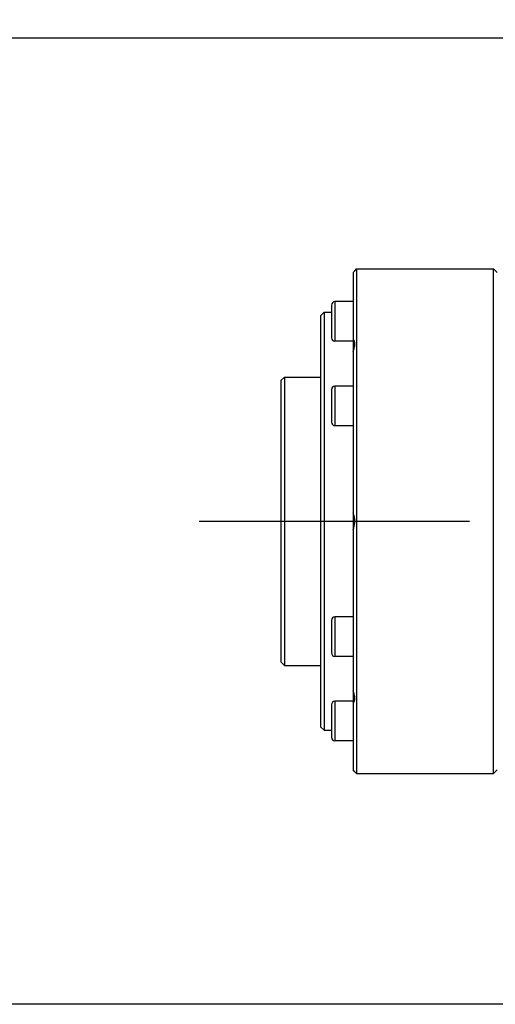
# Model space of a CAD drawing. Header units: millimetres. Extents: x 5828 to 6704, y 123 to 421.
# Tile 21 of 145: x 6394 to 6397, y 206 to 213. Entities that reach past the tile are written whole.
import ezdxf
from ezdxf import colors
from ezdxf.entities.mleader import LeaderData, LeaderLine
from ezdxf.math import Vec2, Vec3

# ---------------------------------------------------------------- set-up
doc = ezdxf.new("R2010")
doc.units = ezdxf.units.MM
doc.linetypes.add('CENTER', pattern=[0.6, 0.375, -0.075, 0.075, -0.075])
for name, color, linetype in [('中心线', 7, 'Continuous'), ('外形图', 7, 'Continuous'), ('多重引线', 7, 'Continuous'), ('尺寸标注', 7, 'Continuous')]:
    doc.layers.add(name, color=color, linetype=linetype)
doc.styles.add('微软雅黑', font='msyh.ttc', dxfattribs={"height": 1.5})
doc.dimstyles.new('尺寸标注_1_20比例', dxfattribs={"dimtxt": 1.5, "dimasz": 1.25, "dimexe": 0.5, "dimexo": 0.4, "dimgap": 0.5, "dimtad": 1, "dimdec": 1, "dimlfac": 20, "dimdsep": 46, "dimtxsty": '微软雅黑', "dimcen": 0.09, "dimadec": 0, "dimazin": 0, "dimtp": 0.01, "dimtm": 0.01, "dimtfac": 1, "dimtdec": 1, "dimtofl": 0, "dimtmove": 0, "dimatfit": 3, "dimfxl": 1, "dimtolj": 1, "dimarcsym": 0})

# ---------------------------------------------------------------- blocks, each defined once
blk = doc.blocks.new('*D1115')
at = {"layer": 'Defpoints', "color": 0}
for p in [(6401.6767, 212.5365), (6392.9512, 205.8365), (6401.6767, 205.8365)]:
    blk.add_point(p, dxfattribs=at)
at = {"layer": '尺寸标注', "color": 0, "lineweight": -2}
for p, q in [((6401.2767, 212.5365), (6392.4512, 212.5365)), ((6392.9512, 211.2865), (6392.9512, 207.0865)), ((6401.2767, 205.8365), (6392.4512, 205.8365))]:
    blk.add_line(p, q, dxfattribs=at)
at = {"layer": '尺寸标注', "color": 0}
for points in [[(6393.1595, 211.2865), (6392.7428, 211.2865), (6392.9512, 212.5365)], [(6392.7428, 207.0865), (6393.1595, 207.0865), (6392.9512, 205.8365)]]:
    blk.add_solid(points, dxfattribs=at)
at = {"layer": '尺寸标注', "color": 0, "insert": (6391.6721, 209.1865), "char_height": 1.5, "attachment_point": 5, "rotation": 90, "style": '微软雅黑'}
blk.add_mtext('\\A1;134', dxfattribs=at)

msp = doc.modelspace()

# ---------------------------------------------------------------- linework, layer by layer
at = {"layer": '中心线', "linetype": 'CENTER', "ltscale": 5}
msp.add_line((6395.1097, 209.1865), (6433.2693, 209.1865), dxfattribs=at)
at = {"layer": '外形图', "color": 7, "linetype": 'Continuous'}
for p, q in [((6396.1892, 210.924), (6396.2017, 210.9365)), ((6396.2017, 210.9365), (6396.2017, 207.4365)), ((6396.2017, 210.9365), (6397.1517, 210.9365)), ((6397.1517, 207.4365), (6397.1517, 210.9365)), ((6397.1767, 210.9115), (6397.1517, 210.9365)), ((6396.1767, 210.9105), (6396.1892, 210.924)), ((6396.1767, 210.9105), (6396.1767, 210.4476)), ((6396.0267, 210.6846), (6396.0267, 210.4596)), ((6396.0517, 210.7096), (6396.0517, 210.4346)), ((6396.1767, 210.7096), (6396.0517, 210.7096)), ((6395.9517, 210.6115), (6395.9767, 210.6365)), ((6395.9517, 210.6115), (6395.9517, 207.7615)), ((6395.9767, 210.6365), (6395.9767, 207.7365)), ((6395.9767, 210.6365), (6396.0267, 210.6365)), ((6396.1767, 210.4346), (6396.0517, 210.4346)), ((6396.1767, 210.4446), (6396.1767, 207.9283)), ((6395.6767, 210.1615), (6395.7017, 210.1865)), ((6395.7017, 210.1865), (6395.7017, 208.1865)), ((6395.7017, 210.1865), (6395.9517, 210.1865)), ((6395.6767, 210.1615), (6395.6767, 208.2115)), ((6396.0517, 210.124), (6396.0517, 209.849)), ((6396.1767, 210.124), (6396.0517, 210.124)), ((6396.0267, 210.099), (6396.0267, 209.874)), ((6396.1767, 209.849), (6396.0517, 209.849)), ((6396.0267, 208.499), (6396.0267, 208.274)), ((6396.0517, 208.524), (6396.0517, 208.249)), ((6396.1767, 208.524), (6396.0517, 208.524)), ((6395.6767, 208.2115), (6395.7017, 208.1865)), ((6396.1767, 208.249), (6396.0517, 208.249)), ((6395.7017, 208.1865), (6395.9517, 208.1865)), ((6396.0517, 207.9384), (6396.0517, 207.6634)), ((6396.1767, 207.9384), (6396.0517, 207.9384)), ((6396.1767, 207.9254), (6396.1767, 207.4625)), ((6396.0267, 207.9134), (6396.0267, 207.6884)), ((6395.9517, 207.7615), (6395.9767, 207.7365)), ((6395.9767, 207.7365), (6396.0267, 207.7365)), ((6396.1767, 207.6634), (6396.0517, 207.6634)), ((6396.1892, 207.449), (6396.1767, 207.4625)), ((6396.1892, 207.449), (6396.2017, 207.4365)), ((6397.1767, 207.4615), (6397.1517, 207.4365)), ((6396.2017, 207.4365), (6397.1517, 207.4365))]:
    msp.add_line(p, q, dxfattribs=at)
for centre, start, end in [((6396.0517, 210.6846), 90, 180), ((6396.0517, 210.4596), 180, 270), ((6396.0517, 210.099), 90, 180), ((6396.0517, 209.874), 180, 270), ((6396.0517, 208.499), 90, 180), ((6396.0517, 208.274), 180, 270), ((6396.0517, 207.9134), 90, 180), ((6396.0517, 207.6884), 180, 270)]:
    msp.add_arc(centre, 0.025, start, end, dxfattribs=at)
for points, knots in [([(6396.1892, 210.4151), (6396.1892, 210.4217), (6396.1878, 210.4338), (6396.1808, 210.4442), (6396.1767, 210.4476)], [0, 0, 0, 0, 0.552624, 1, 1, 1, 1]), ([(6396.1767, 210.3635), (6396.1804, 210.3723), (6396.1864, 210.3891), (6396.1892, 210.4069), (6396.1892, 210.4151)], [0, 0, 0, 0, 0.536932, 1, 1, 1, 1]), ([(6396.1892, 209.1865), (6396.1892, 209.1917), (6396.1882, 209.212), (6396.1828, 209.2321), (6396.1767, 209.2459)], [0, 0, 0, 0, 0.25799, 1, 1, 1, 1]), ([(6396.1767, 209.1271), (6396.1787, 209.1316), (6396.186, 209.1505), (6396.1892, 209.1711), (6396.1892, 209.1865)], [0, 0, 0, 0, 0.241088, 1, 1, 1, 1]), ([(6396.1892, 207.9579), (6396.1892, 207.9661), (6396.1864, 207.9839), (6396.1804, 208.0007), (6396.1767, 208.0095)], [0, 0, 0, 0, 0.463078, 1, 1, 1, 1]), ([(6396.1767, 207.9254), (6396.1808, 207.9288), (6396.1878, 207.9392), (6396.1892, 207.9513), (6396.1892, 207.9579)], [0, 0, 0, 0, 0.447379, 1, 1, 1, 1])]:
    msp.add_open_spline(points, degree=3, knots=knots, dxfattribs=at)

# ---------------------------------------------------------------- dimensions: what is measured, and where the dimension line sits
at = {"layer": '尺寸标注'}
dim = msp.add_linear_dim(base=(6392.9512, 205.8365), p1=(6401.6767, 212.5365), p2=(6401.6767, 205.8365), angle=90, dimstyle='尺寸标注_1_20比例', dxfattribs=at)
dim.commit()
dim.dimension.update_dxf_attribs({"geometry": '*D1115', "text_midpoint": (6391.6721, 209.1865)})

# ---------------------------------------------------------------- leaders
at = {"layer": '多重引线'}
ml = msp.add_multileader_mtext('Standard', dxfattribs=at)
ml.set_content('2×M4 depth8', style='微软雅黑')
ml.set_leader_properties()
ml.build(insert=Vec2(0, 0))
ml.multileader.update_dxf_attribs({"text_left_attachment_type": 5, "text_right_attachment_type": 5, "dogleg_length": 1, "arrow_head_size": 1.25})
ctx = ml.context
ctx.base_point, ctx.char_height, ctx.arrow_head_size, ctx.landing_gap_size, ctx.plane_origin = Vec3(6396.0403, 215.5674), 1.5, 1.25, 0.5, Vec3(6417.8017, 209.8115)
ctx.left_attachment, ctx.right_attachment, ctx.text_align_type = 5, 5, 2
notes = []
notes.append((ctx, [(0, (1, 1, 0), (6410.9351, 215.5674), (-1, 0), 1, [(0, [(6417.8017, 209.8115)], 0, [])])]))
ctx.mtext.insert, ctx.mtext.alignment, ctx.mtext.flow_direction = Vec3(6409.4351, 217.6455), 3, 5
for ctx, leaders in notes:
    for number, flags, end, landing, length, lines in leaders:
        leader = LeaderData()
        leader.index, (leader.has_last_leader_line, leader.has_dogleg_vector, leader.attachment_direction) = number, flags
        leader.last_leader_point, leader.dogleg_vector, leader.dogleg_length = Vec3(end), Vec3(landing), length
        for number, points, colour, breaks in lines:
            line = LeaderLine()
            line.index, line.vertices, line.color, line.breaks = number, Vec3.list(points), colors.encode_raw_color(colour), breaks
            leader.lines.append(line)
        ctx.leaders.append(leader)

doc.saveas('drawing.dxf')
